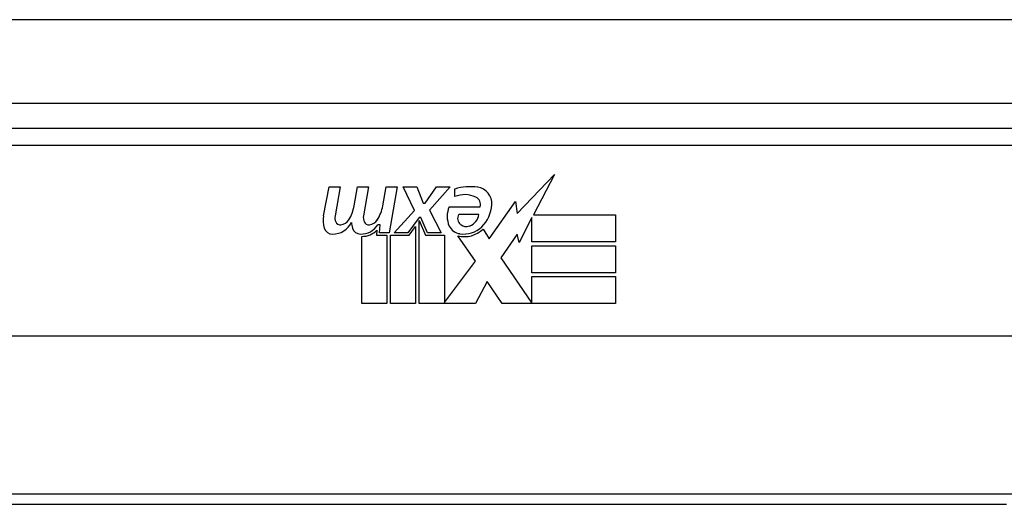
# Model space of a CAD drawing. Header units: inches. Extents: x 28 to 747, y 82 to 346.
# Tile 41 of 246: x 167.544 to 168.708, y 82.644 to 83.217. Entities that reach past the tile are written whole.
import ezdxf

# ---------------------------------------------------------------- set-up
doc = ezdxf.new("R2010")
doc.units = ezdxf.units.IN
doc.header["$MEASUREMENT"] = 0
doc.layers.add('Visible Edges(ANSI)', color=7, linetype='Continuous', lineweight=25)
doc.layers.add('Visible Tangent Edges(ANSI)', color=7, linetype='Continuous', lineweight=25)

msp = doc.modelspace()

# ---------------------------------------------------------------- linework, layer by layer
at = {"layer": 'Visible Edges(ANSI)'}
for p, q in [((100.5431, 83.1181), (172.3451, 83.1181)), ((168.8436, 83.0881), (167.3475, 83.0881)), ((168.1323, 82.9876), (168.1761, 83.0338)), ((168.1761, 83.0338), (168.1513, 82.9861)), ((167.9029, 82.9851), (167.9096, 83.0194)), ((167.9096, 83.0194), (167.9228, 83.0194)), ((167.9228, 83.0194), (167.9167, 82.9849)), ((167.9392, 82.9969), (167.9432, 83.0194)), ((167.9432, 83.0194), (167.9564, 83.0194)), ((167.9564, 83.0194), (167.9503, 82.9849)), ((167.9731, 82.9969), (167.9771, 83.0194)), ((167.9771, 83.0194), (167.9903, 83.0194)), ((167.9903, 83.0194), (167.9806, 82.9648)), ((167.9972, 83.0194), (168.0134, 83.0194)), ((168.0107, 82.9913), (167.9972, 83.0194)), ((168.0134, 83.0194), (168.0209, 82.9999)), ((168.0233, 82.9999), (168.0368, 83.0194)), ((168.053, 83.0194), (168.0284, 82.9915)), ((168.0368, 83.0194), (168.053, 83.0194)), ((168.0584, 83.0077), (168.0584, 83.0167)), ((168.0209, 82.9999), (168.0233, 82.9999)), ((168.0989, 82.9577), (168.1303, 83.0018)), ((168.1303, 83.0018), (168.1323, 82.9876)), ((167.9864, 82.9648), (168.0107, 82.9913)), ((168.0284, 82.9915), (168.0422, 82.9648)), ((168.0518, 82.9957), (168.0884, 82.9957)), ((168.0869, 82.9867), (168.0629, 82.9867)), ((168.1513, 82.9861), (168.2483, 82.9861)), ((168.2483, 82.9861), (168.2483, 82.954)), ((167.9701, 82.9744), (167.9672, 82.9744)), ((167.9693, 82.9648), (167.9701, 82.9744)), ((168.0161, 82.9831), (168.0027, 82.9648)), ((168.0182, 82.9831), (168.0161, 82.9831)), ((168.0161, 82.9796), (168.0236, 82.9619)), ((168.0161, 82.8811), (168.0161, 82.9796)), ((168.026, 82.9648), (168.0182, 82.9831)), ((168.1496, 82.9828), (168.1343, 82.9534)), ((168.1496, 82.954), (168.1496, 82.9828)), ((167.9662, 82.9681), (167.9657, 82.9619)), ((167.9657, 82.9619), (167.978, 82.9619)), ((167.9806, 82.9648), (167.9693, 82.9648)), ((167.978, 82.9619), (167.978, 82.8811)), ((167.9822, 82.9619), (168.0043, 82.9619)), ((167.9822, 82.8811), (167.9822, 82.9619)), ((168.0027, 82.9648), (167.9864, 82.9648)), ((168.0043, 82.9619), (168.0119, 82.9723)), ((168.0119, 82.9723), (168.0119, 82.8811)), ((168.0236, 82.9619), (168.0461, 82.9619)), ((168.0422, 82.9648), (168.026, 82.9648)), ((168.0461, 82.9619), (168.0461, 82.8823)), ((168.0827, 82.9313), (168.062, 82.9612)), ((168.0919, 82.9693), (168.0989, 82.9577)), ((168.1323, 82.9634), (168.1127, 82.9354)), ((168.1343, 82.9534), (168.1323, 82.9634)), ((167.9483, 82.8811), (167.9483, 82.9606)), ((168.2483, 82.954), (168.1496, 82.954)), ((168.1496, 82.9495), (168.2483, 82.9495)), ((168.1496, 82.9174), (168.1496, 82.9495)), ((168.2483, 82.9495), (168.2483, 82.9174)), ((168.0461, 82.8823), (168.0827, 82.9313)), ((168.1127, 82.9354), (168.1496, 82.8817)), ((168.2483, 82.9174), (168.1496, 82.9174)), ((168.0968, 82.9072), (168.083, 82.8811)), ((168.1145, 82.8811), (168.0968, 82.9072)), ((168.1496, 82.9132), (168.2483, 82.9132)), ((168.1496, 82.8817), (168.1496, 82.9132)), ((168.2483, 82.9132), (168.2483, 82.8811)), ((167.978, 82.8811), (167.9483, 82.8811)), ((168.0119, 82.8811), (167.9822, 82.8811)), ((168.083, 82.8811), (168.0161, 82.8811)), ((168.2483, 82.8811), (168.1145, 82.8811)), ((169.2524, 82.8424), (166.9387, 82.8424)), ((168.7111, 82.6435), (167.4801, 82.6435))]:
    msp.add_line(p, q, dxfattribs=at)
for centre, radius, start, end in [((168.0764, 82.9587), 0.0607, 81.5605, 107.3343), ((168.0701, 82.9793), 0.0307, 64.6784, 112.5609), ((168.0825, 82.9993), 0.0197, 356.5646, 81.5605), ((167.8933, 83.0043), 0.0465, 328.5584, 350.8257), ((167.9273, 83.0049), 0.0465, 327.5992, 350), ((168.0791, 82.9984), 0.0096, 343.5261, 64.6784), ((168.0624, 83.0005), 0.0398, 314.1684, 356.5646), ((167.9312, 82.9796), 0.0288, 169, 198.4748), ((167.9288, 82.9827), 0.0123, 169.9922, 203.5487), ((167.9624, 82.9827), 0.0123, 170, 203.5571), ((168.0775, 82.9843), 0.0282, 156.1555, 203.8445), ((168.0712, 82.9821), 0.00955, 151.4547, 231.1652), ((168.0702, 82.9887), 0.0168, 289.3797, 352.9975), ((167.9139, 82.9879), 0.0246, 269.6788, 333.9508), ((167.923, 82.9802), 0.006, 203.5487, 276.1027), ((167.9223, 82.9868), 0.0126, 276.1027, 327.6083), ((167.9647, 82.9789), 0.0288, 183.6169, 196.9928), ((167.947, 82.9873), 0.024, 269.4776, 327.4114), ((167.9566, 82.9802), 0.006, 203.5571, 276.03), ((167.9559, 82.9868), 0.0126, 276.03, 327.5992), ((168.0657, 82.979), 0.0152, 203.8445, 265.0802), ((168.0721, 82.9832), 0.0109, 231.1652, 289.3797), ((167.9138, 82.9738), 0.0105, 198.4748, 269.6788), ((167.9468, 82.9734), 0.0101, 196.9928, 269.4776), ((167.9488, 82.9846), 0.024, 268.7952, 316.5849), ((168.0693, 82.9933), 0.033, 257.079, 313.1785), ((168.0693, 82.9933), 0.0299, 260.4085, 314.1684)]:
    msp.add_arc(centre, radius, start, end, dxfattribs=at)
at = {"layer": 'Visible Tangent Edges(ANSI)'}
for p, q in [((100.5431, 83.2171), (171.5779, 83.2171)), ((167.3475, 83.0684), (168.8436, 83.0684)), ((168.7277, 82.6554), (167.4634, 82.6554))]:
    msp.add_line(p, q, dxfattribs=at)

doc.saveas('drawing.dxf')
